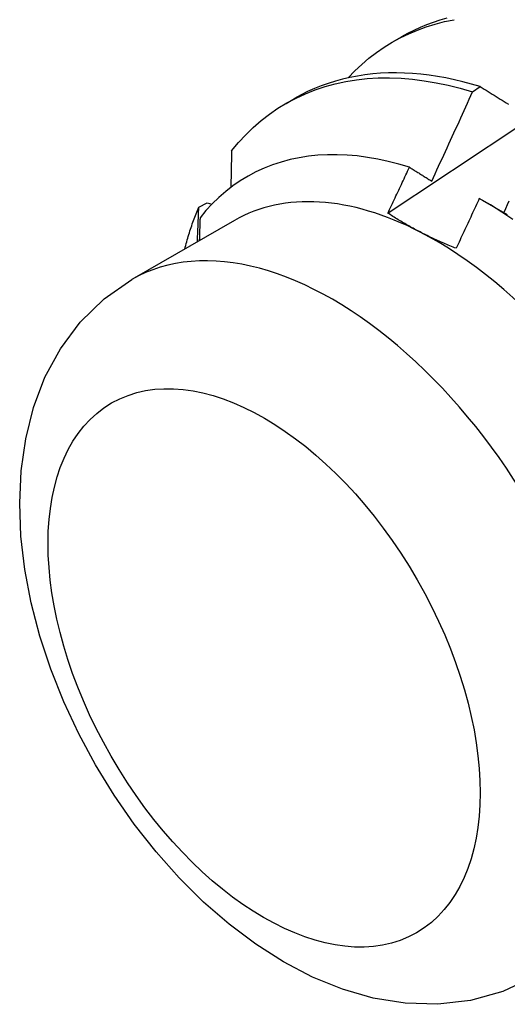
# Model space of a CAD drawing. Header units: inches. Extents: x 18 to 430, y 47 to 208.
# Tile 94 of 108: x 404.277 to 404.436, y 158.988 to 159.308. Entities that reach past the tile are written whole.
import ezdxf

# ---------------------------------------------------------------- set-up
doc = ezdxf.new("R2010")
doc.units = ezdxf.units.IN
doc.header["$MEASUREMENT"] = 0
doc.layers.add('Visible Edges(ANSI)', color=7, linetype='Continuous', lineweight=25)
doc.layers.add('Visible Tangent Edges(ANSI)', color=7, linetype='Continuous', lineweight=25)

msp = doc.modelspace()

# ---------------------------------------------------------------- linework, layer by layer
at = {"layer": 'Visible Edges(ANSI)'}
for p, q in [((404.39878, 159.3012), (404.4016, 159.30281)), ((404.42466, 159.28492), (404.42717, 159.28664)), ((404.36399, 159.28116), (404.3668, 159.28278)), ((404.33561, 159.24746), (404.33831, 159.24881)), ((404.33831, 159.24881), (404.33985, 159.24836)), ((404.42786, 159.24973), (404.436, 159.24502)), ((404.3472, 159.24309), (404.31379, 159.22386))]:
    msp.add_line(p, q, dxfattribs=at)
at = {"layer": 'Visible Edges(ANSI)', "flags": 128}
for points in [[(404.38423, 159.28949), (404.38639, 159.29173), (404.38865, 159.29385), (404.39099, 159.29585), (404.39342, 159.29771), (404.39593, 159.29944), (404.39851, 159.30104), (404.40118, 159.3025), (404.40392, 159.30383), (404.40674, 159.30502), (404.40962, 159.30608), (404.41257, 159.30699), (404.41559, 159.30777), (404.41867, 159.3084)], [(404.39711, 159.24547), (404.40308, 159.24944), (404.40904, 159.25341), (404.41501, 159.25738), (404.42097, 159.26134), (404.42694, 159.26529), (404.4329, 159.26924), (404.43887, 159.27319), (404.44484, 159.27713), (404.45081, 159.28106), (404.45678, 159.285), (404.46275, 159.28892), (404.46872, 159.29285), (404.47469, 159.29676), (404.48066, 159.30068), (404.48664, 159.30459), (404.49261, 159.30849)], [(404.41628, 159.30886), (404.41407, 159.30822), (404.41189, 159.30751), (404.40975, 159.30672), (404.40765, 159.30586), (404.40559, 159.30492), (404.40357, 159.3039), (404.4016, 159.30281)], [(404.42717, 159.28664), (404.42436, 159.28747), (404.42156, 159.28822), (404.41878, 159.28888), (404.41601, 159.28946), (404.41327, 159.28995), (404.41054, 159.29036), (404.40784, 159.29068), (404.40516, 159.29091), (404.40251, 159.29105), (404.39989, 159.29111), (404.39729, 159.29108), (404.39472, 159.29096), (404.39219, 159.29075), (404.38969, 159.29046), (404.38722, 159.29008), (404.38479, 159.28961), (404.38239, 159.28906), (404.38004, 159.28841), (404.37772, 159.28769), (404.37545, 159.28687), (404.37322, 159.28598), (404.37103, 159.28499), (404.36889, 159.28393), (404.3668, 159.28278)], [(404.34626, 159.26574), (404.34851, 159.26843), (404.35087, 159.27097), (404.35334, 159.27335), (404.35592, 159.27559), (404.3586, 159.27766), (404.36138, 159.27957), (404.36427, 159.28132), (404.36724, 159.2829), (404.37031, 159.28432), (404.37346, 159.28556), (404.3767, 159.28664), (404.38002, 159.28755), (404.38342, 159.28828), (404.38689, 159.28884), (404.39043, 159.28923), (404.39403, 159.28944), (404.39769, 159.28948), (404.40141, 159.28935), (404.40518, 159.28904), (404.409, 159.28856), (404.41286, 159.28791), (404.41676, 159.28708), (404.42069, 159.28609), (404.42466, 159.28492)], [(404.42717, 159.28664), (404.42782, 159.28624), (404.42847, 159.28584), (404.42912, 159.28543), (404.42977, 159.28503), (404.43042, 159.28463), (404.43108, 159.28422), (404.43173, 159.28382), (404.43239, 159.28341), (404.43304, 159.28301), (404.4337, 159.2826), (404.43436, 159.2822), (404.43502, 159.28179), (404.43568, 159.28138), (404.43634, 159.28097)], [(404.4114, 159.25591), (404.41196, 159.25711), (404.41252, 159.25832), (404.41309, 159.25952), (404.41365, 159.26073), (404.4142, 159.26194), (404.41476, 159.26314), (404.41532, 159.26435), (404.41587, 159.26556), (404.41643, 159.26677), (404.41698, 159.26797), (404.41754, 159.26918), (404.41809, 159.27039), (404.41864, 159.2716), (404.41919, 159.27281), (404.41974, 159.27402), (404.42029, 159.27523), (404.42084, 159.27644), (404.42139, 159.27765), (404.42194, 159.27886), (404.42248, 159.28008), (404.42303, 159.28129), (404.42357, 159.2825), (404.42412, 159.28371), (404.42466, 159.28492)], [(404.40415, 159.2604), (404.40069, 159.26143), (404.39726, 159.26231), (404.39387, 159.26305), (404.39051, 159.26363), (404.38719, 159.26407), (404.38391, 159.26435), (404.38068, 159.26449), (404.37749, 159.26447), (404.37435, 159.2643), (404.37127, 159.26398), (404.36824, 159.26351), (404.36529, 159.26288), (404.3624, 159.2621), (404.35959, 159.26118), (404.35685, 159.2601), (404.35419, 159.25888), (404.35162, 159.25751), (404.34912, 159.256), (404.3467, 159.25434), (404.34438, 159.25254), (404.34214, 159.25059), (404.34, 159.24851), (404.33795, 159.24629), (404.33601, 159.24394)], [(404.34626, 159.26574), (404.34625, 159.26524), (404.34624, 159.26475), (404.34623, 159.26426), (404.34622, 159.26376), (404.34621, 159.26327), (404.3462, 159.26277), (404.3462, 159.26228), (404.34619, 159.26178), (404.34618, 159.26129), (404.34617, 159.26079), (404.34616, 159.2603), (404.34615, 159.2598), (404.34614, 159.2593), (404.34613, 159.25881), (404.34612, 159.25831), (404.34611, 159.25782), (404.3461, 159.25732), (404.34609, 159.25682), (404.34608, 159.25632), (404.34607, 159.25583), (404.34606, 159.25533), (404.34604, 159.25483), (404.34603, 159.25433), (404.34602, 159.25384)], [(404.39711, 159.24547), (404.39741, 159.2461), (404.39771, 159.24672), (404.398, 159.24734), (404.3983, 159.24796), (404.39859, 159.24858), (404.39888, 159.2492), (404.39918, 159.24982), (404.39947, 159.25044), (404.39977, 159.25107), (404.40006, 159.25169), (404.40035, 159.25231), (404.40065, 159.25293), (404.40094, 159.25355), (404.40123, 159.25417), (404.40153, 159.2548), (404.40182, 159.25542), (404.40211, 159.25604), (404.4024, 159.25666), (404.40269, 159.25729), (404.40299, 159.25791), (404.40328, 159.25853), (404.40357, 159.25915), (404.40386, 159.25978), (404.40415, 159.2604)], [(404.40415, 159.2604), (404.40445, 159.26021), (404.40475, 159.26003), (404.40505, 159.25984), (404.40535, 159.25966), (404.40565, 159.25947), (404.40595, 159.25928), (404.40625, 159.2591), (404.40655, 159.25891), (404.40686, 159.25872), (404.40716, 159.25854), (404.40746, 159.25835), (404.40776, 159.25816), (404.40806, 159.25798), (404.40837, 159.25779), (404.40867, 159.2576), (404.40897, 159.25741), (404.40928, 159.25723), (404.40958, 159.25704), (404.40988, 159.25685), (404.41019, 159.25666), (404.41049, 159.25647), (404.41079, 159.25628), (404.4111, 159.2561), (404.4114, 159.25591)], [(404.42689, 159.25029), (404.42658, 159.24961), (404.42627, 159.24893), (404.42595, 159.24826), (404.42564, 159.24758), (404.42533, 159.2469), (404.42502, 159.24622), (404.42471, 159.24555), (404.42439, 159.24487), (404.42408, 159.24419), (404.42377, 159.24351), (404.42345, 159.24284), (404.42314, 159.24216), (404.42282, 159.24148), (404.42251, 159.24081), (404.4222, 159.24013), (404.42188, 159.23945), (404.42157, 159.23878), (404.42125, 159.2381), (404.42093, 159.23743), (404.42062, 159.23675), (404.4203, 159.23607), (404.41999, 159.2354), (404.41967, 159.23472), (404.41935, 159.23405)], [(404.43783, 159.24343), (404.43419, 159.24585), (404.43054, 159.24814), (404.42689, 159.25029)], [(404.43647, 159.24936), (404.43592, 159.24814), (404.43537, 159.24693), (404.43482, 159.24571)], [(404.33105, 159.2338), (404.33121, 159.2344), (404.33137, 159.23499), (404.33153, 159.23559), (404.33169, 159.23618), (404.33186, 159.23677), (404.33203, 159.23736), (404.3322, 159.23794), (404.33238, 159.23852), (404.33256, 159.2391), (404.33274, 159.23968), (404.33293, 159.24025), (404.33312, 159.24082), (404.33331, 159.24139), (404.3335, 159.24196), (404.3337, 159.24252), (404.3339, 159.24308), (404.33411, 159.24364), (404.33431, 159.24419), (404.33452, 159.24474), (404.33473, 159.24529), (404.33495, 159.24584), (404.33517, 159.24638), (404.33539, 159.24692), (404.33561, 159.24746)], [(404.33516, 159.23616), (404.33518, 159.23664), (404.3352, 159.23711), (404.33522, 159.23758), (404.33524, 159.23805), (404.33526, 159.23852), (404.33528, 159.239), (404.3353, 159.23947), (404.33531, 159.23994), (404.33533, 159.24041), (404.33535, 159.24088), (404.33537, 159.24135), (404.33539, 159.24182), (404.33541, 159.24229), (404.33543, 159.24276), (404.33545, 159.24323), (404.33547, 159.2437), (404.33548, 159.24417), (404.3355, 159.24464), (404.33552, 159.24511), (404.33554, 159.24558), (404.33556, 159.24605), (404.33557, 159.24652), (404.33559, 159.24699), (404.33561, 159.24746)], [(404.40762, 159.23935), (404.40716, 159.23959), (404.40669, 159.23983), (404.40623, 159.24007), (404.40577, 159.24032), (404.40532, 159.24057), (404.40486, 159.24081), (404.40441, 159.24106), (404.40396, 159.24131), (404.40352, 159.24156), (404.40307, 159.24181), (404.40263, 159.24207), (404.40219, 159.24232), (404.40176, 159.24258), (404.40132, 159.24284), (404.40089, 159.2431), (404.40046, 159.24335), (404.40004, 159.24362), (404.39961, 159.24388), (404.39919, 159.24414), (404.39877, 159.24441), (404.39835, 159.24467), (404.39794, 159.24494), (404.39752, 159.24521), (404.39711, 159.24547)], [(404.33601, 159.24394), (404.336, 159.24363), (404.33599, 159.24332), (404.33598, 159.24301), (404.33597, 159.24271), (404.33596, 159.2424), (404.33595, 159.24209), (404.33594, 159.24178), (404.33593, 159.24147), (404.33592, 159.24116), (404.33591, 159.24085), (404.3359, 159.24054), (404.33589, 159.24023), (404.33588, 159.23992), (404.33587, 159.23961), (404.33586, 159.2393), (404.33585, 159.23899), (404.33584, 159.23868), (404.33583, 159.23837), (404.33582, 159.23806), (404.33581, 159.23775), (404.3358, 159.23744), (404.33579, 159.23713), (404.33578, 159.23682), (404.33577, 159.23651)], [(404.41935, 159.23405), (404.41884, 159.23425), (404.41833, 159.23446), (404.41782, 159.23466), (404.41731, 159.23487), (404.41681, 159.23508), (404.4163, 159.23529), (404.4158, 159.23551), (404.4153, 159.23572), (404.41481, 159.23594), (404.41431, 159.23615), (404.41382, 159.23637), (404.41333, 159.23659), (404.41284, 159.23681), (404.41236, 159.23704), (404.41188, 159.23726), (404.4114, 159.23749), (404.41092, 159.23771), (404.41044, 159.23794), (404.40997, 159.23817), (404.40949, 159.2384), (404.40902, 159.23864), (404.40855, 159.23887), (404.40809, 159.23911), (404.40762, 159.23935)], [(404.44444, 158.99698), (404.43452, 158.99234), (404.42404, 158.98941), (404.41338, 158.98818), (404.40278, 158.98851), (404.3924, 158.99021), (404.38234, 158.9931), (404.37261, 158.99706), (404.36322, 159.00195), (404.35417, 159.0077), (404.34547, 159.01421), (404.33714, 159.02144), (404.32921, 159.02931), (404.32169, 159.03777), (404.31463, 159.04675), (404.30806, 159.05619), (404.30202, 159.06602), (404.29655, 159.07618), (404.29168, 159.0866), (404.28746, 159.09721), (404.28392, 159.10796), (404.28109, 159.11877), (404.27902, 159.1296), (404.27775, 159.1404), (404.27732, 159.15111), (404.2778, 159.16169), (404.27928, 159.17208), (404.28182, 159.18225), (404.28556, 159.19209), (404.29059, 159.2014), (404.29701, 159.21001), (404.3048, 159.2176), (404.31379, 159.22386)]]:
    msp.add_lwpolyline(points, dxfattribs=at)
at = {"layer": 'Visible Edges(ANSI)'}
for major_axis, start_param, end_param in [((-0.06533, 0.11344), 5.552669, 6.283185), ((0.06533, -0.11344), 1.363879, 2.411076)]:
    msp.add_ellipse((404.41252, 159.12965), major_axis=major_axis, ratio=0.578093, start_param=start_param, end_param=end_param, dxfattribs=at)
at = {"layer": 'Visible Tangent Edges(ANSI)'}
msp.add_ellipse((404.37912, 159.11042), major_axis=(0.06533, -0.11344), ratio=0.578093, start_param=0, end_param=3.141593, dxfattribs=at)
msp.add_ellipse((404.35685, 159.09759), major_axis=(0.04961, -0.08615), ratio=0.578093, dxfattribs=at)

doc.saveas('drawing.dxf')
